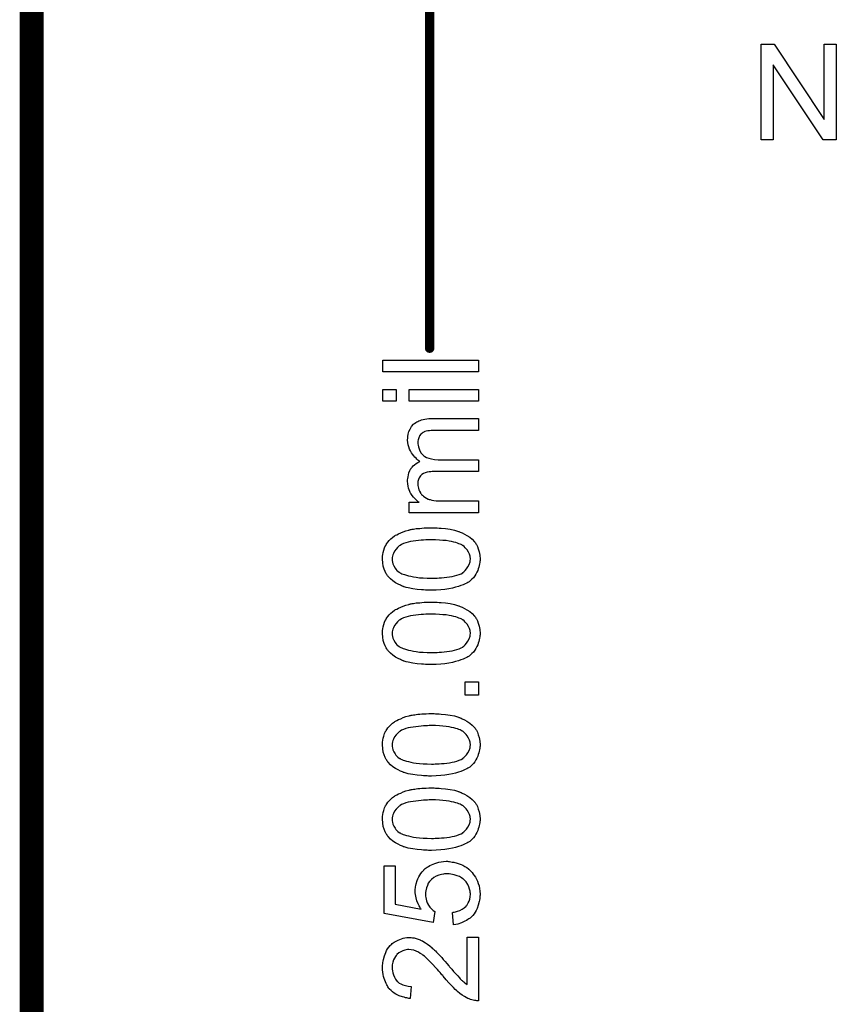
# Model space of a CAD drawing. Extents: x -1.3 to 9.2, y -4.6 to 3.5.
# Tile 18 of 215: x -1.343 to -0.659, y 0.969 to 1.793. Entities that reach past the tile are written whole.
import ezdxf

# ---------------------------------------------------------------- set-up
doc = ezdxf.new("R2010")
doc.units = 0
doc.layers.get('0').update_dxf_attribs({"linetype": 'CONTINUOUS'})
doc.layers.add('acc-ni-360-23-a_document', color=1, linetype='CONTINUOUS')
doc.layers.add('acc-ni-360-23-a_measures', color=1, linetype='CONTINUOUS')

# ---------------------------------------------------------------- blocks, each defined once
blk = doc.blocks.new('D40')
at = {"const_width": 0.005}
blk.add_lwpolyline([(-0.0025, 0, 1), (0.0025, 0, 1)], format="xyb", close=True, dxfattribs=at)
blk = doc.blocks.new('D44')
at = {"const_width": 0.004}
blk.add_lwpolyline([(-0.002, 0, 1), (0.002, 0, 1)], format="xyb", close=True, dxfattribs=at)

msp = doc.modelspace()

# ---------------------------------------------------------------- linework, layer by layer
at = {"layer": 'acc-ni-360-23-a_document', "color": 1}
for points, const_width in [([(-1.333382, -4.553), (-1.333382, 3.474)], 0.02), ([(-1.333382, 1.452), (-1.333382, 1.452)], 0.01), ([(-1.333382, 1.452), (-1.333382, 1.452)], 0.01), ([(-1.328382, 1.447), (-1.328382, 1.447)], 0.01), ([(-1.328382, 1.447), (-1.328382, 1.447)], 0.01)]:
    msp.add_lwpolyline(points, dxfattribs=dict(at, const_width=const_width))
msp.add_lwpolyline([(-0.659356, 1.692761), (-0.670347, 1.692761), (-0.71223, 1.755586), (-0.71223, 1.692761), (-0.722412, 1.692761), (-0.722412, 1.772826), (-0.711536, 1.772826), (-0.669537, 1.709885), (-0.669537, 1.772826), (-0.659356, 1.772826), (-0.659356, 1.692761)], dxfattribs=at)
at = {"layer": 'acc-ni-360-23-a_document', "color": 1, "const_width": 0.01}
for points in [[(-1.328382, 1.447, 1), (-1.338382, 1.447)], [(-1.333382, 1.452, 1), (-1.333382, 1.442)]]:
    msp.add_lwpolyline(points, format="xyb", dxfattribs=at)
at = {"layer": 'acc-ni-360-23-a_measures', "color": 1, "const_width": 0.008}
msp.add_lwpolyline([(-1, 1.518366), (-1, 2.5)], dxfattribs=at)
at = {"layer": 'acc-ni-360-23-a_measures', "color": 1}
for points in [[(-0.9591, 1.498532), (-1.039165, 1.498532), (-1.039165, 1.508366), (-0.9591, 1.508366), (-0.9591, 1.498532)], [(-1.027942, 1.473888), (-1.039165, 1.473888), (-1.039165, 1.483722), (-1.027942, 1.483722), (-1.027942, 1.473888)], [(-0.9591, 1.473888), (-1.017182, 1.473888), (-1.017182, 1.483722), (-0.9591, 1.483722), (-0.9591, 1.473888)], [(-0.9591, 1.449475), (-0.995546, 1.449475), (-0.995661, 1.449475), (-0.995777, 1.449475), (-0.996471, 1.449475), (-0.997513, 1.449475), (-0.998785, 1.449359), (-1.000174, 1.449244), (-1.001562, 1.449128), (-1.00295, 1.448896), (-1.003992, 1.448549), (-1.004107, 1.448549), (-1.004455, 1.448318), (-1.004917, 1.448086), (-1.005496, 1.447739), (-1.00619, 1.447277), (-1.006884, 1.446698), (-1.007578, 1.446004), (-1.008273, 1.445078), (-1.008388, 1.444963), (-1.008504, 1.444616), (-1.008735, 1.444153), (-1.009082, 1.443343), (-1.00943, 1.442533), (-1.009661, 1.441492), (-1.009777, 1.44045), (-1.009892, 1.439178), (-1.009892, 1.438599), (-1.009777, 1.438136), (-1.009661, 1.436979), (-1.00943, 1.435591), (-1.008851, 1.433971), (-1.008157, 1.432236), (-1.007116, 1.4305), (-1.005727, 1.42888), (-1.005496, 1.428765), (-1.004917, 1.428302), (-1.003992, 1.427608), (-1.002603, 1.426913), (-1.000752, 1.426103), (-0.998554, 1.425525), (-0.995893, 1.425062), (-0.992769, 1.424831), (-0.9591, 1.424831), (-0.9591, 1.414996), (-0.996703, 1.414996), (-0.996818, 1.414996), (-0.99705, 1.414996), (-0.997281, 1.414996), (-0.997744, 1.414996), (-0.999017, 1.414881), (-1.000405, 1.414649), (-1.002025, 1.414418), (-1.003645, 1.413955), (-1.005149, 1.413377), (-1.006537, 1.412567), (-1.006653, 1.412451), (-1.007116, 1.412104), (-1.007578, 1.411525), (-1.008273, 1.410715), (-1.008851, 1.409674), (-1.00943, 1.408286), (-1.009777, 1.406666), (-1.009892, 1.404699), (-1.009892, 1.404005), (-1.009777, 1.403195), (-1.009661, 1.402269), (-1.009314, 1.401112), (-1.008967, 1.399724), (-1.008388, 1.398451), (-1.007694, 1.397063), (-1.007578, 1.396947), (-1.007231, 1.396484), (-1.006769, 1.395906), (-1.006074, 1.395096), (-1.005149, 1.394286), (-1.003992, 1.393476), (-1.002719, 1.392666), (-1.001215, 1.391972), (-1.000984, 1.391856), (-1.000405, 1.391741), (-0.999479, 1.391509), (-0.998207, 1.391162), (-0.996471, 1.390815), (-0.994389, 1.390584), (-0.991959, 1.390468), (-0.989182, 1.390352), (-0.9591, 1.390352), (-0.9591, 1.380518), (-1.017182, 1.380518), (-1.017182, 1.389311), (-1.008851, 1.389311), (-1.009082, 1.389427), (-1.009545, 1.389774), (-1.010355, 1.390468), (-1.011281, 1.391278), (-1.012438, 1.392319), (-1.013595, 1.393592), (-1.014752, 1.39498), (-1.015793, 1.3966), (-1.015909, 1.396831), (-1.016256, 1.39741), (-1.016603, 1.398335), (-1.017182, 1.399608), (-1.017644, 1.401112), (-1.017991, 1.402848), (-1.018338, 1.404815), (-1.018454, 1.406897), (-1.018454, 1.407939), (-1.018338, 1.409211), (-1.018107, 1.4106), (-1.01776, 1.412335), (-1.017297, 1.414071), (-1.016603, 1.415806), (-1.015677, 1.417426), (-1.015562, 1.417657), (-1.015215, 1.41812), (-1.014636, 1.418814), (-1.013711, 1.41974), (-1.012669, 1.420666), (-1.011396, 1.421707), (-1.009892, 1.422632), (-1.008157, 1.423327), (-1.008273, 1.423442), (-1.00862, 1.423674), (-1.009082, 1.424021), (-1.009777, 1.424599), (-1.010587, 1.425294), (-1.011396, 1.426103), (-1.012322, 1.427029), (-1.013363, 1.428186), (-1.014289, 1.429459), (-1.015215, 1.430732), (-1.016024, 1.432236), (-1.016834, 1.433855), (-1.017529, 1.435591), (-1.017991, 1.437442), (-1.018338, 1.439293), (-1.018454, 1.441376), (-1.018454, 1.442186), (-1.018338, 1.442764), (-1.018338, 1.443574), (-1.018223, 1.444384), (-1.017876, 1.446351), (-1.017297, 1.448434), (-1.016372, 1.450632), (-1.015215, 1.45283), (-1.013595, 1.454681), (-1.013363, 1.454913), (-1.012669, 1.455376), (-1.011628, 1.456186), (-1.010818, 1.456533), (-1.010008, 1.456995), (-1.008967, 1.457458), (-1.007926, 1.457805), (-1.006769, 1.458268), (-1.00538, 1.458615), (-1.003992, 1.458847), (-1.002372, 1.459078), (-1.000752, 1.459309), (-0.998901, 1.459309), (-0.9591, 1.459309), (-0.9591, 1.449475)], [(-0.994967, 1.367791), (-0.993579, 1.367791), (-0.992075, 1.367675), (-0.990455, 1.367559), (-0.986752, 1.367212), (-0.982934, 1.366634), (-0.979232, 1.365939), (-0.977496, 1.365477), (-0.975761, 1.364898), (-0.975645, 1.364898), (-0.975414, 1.364783), (-0.974951, 1.364551), (-0.974372, 1.36432), (-0.973563, 1.364088), (-0.972753, 1.363626), (-0.970786, 1.3627), (-0.968703, 1.361543), (-0.966389, 1.360039), (-0.964307, 1.358303), (-0.96234, 1.356221), (-0.96234, 1.356105), (-0.962108, 1.355989), (-0.961877, 1.355642), (-0.961645, 1.355179), (-0.961298, 1.354601), (-0.960836, 1.354022), (-0.960026, 1.352287), (-0.959216, 1.350204), (-0.958406, 1.347775), (-0.957943, 1.344882), (-0.957712, 1.341758), (-0.957712, 1.340601), (-0.957827, 1.339791), (-0.957943, 1.338866), (-0.958174, 1.337709), (-0.958406, 1.336436), (-0.958753, 1.335048), (-0.959216, 1.333659), (-0.959679, 1.332155), (-0.960373, 1.330651), (-0.961183, 1.329147), (-0.962108, 1.327643), (-0.963265, 1.326139), (-0.964538, 1.32475), (-0.965926, 1.323478), (-0.966042, 1.323362), (-0.966389, 1.32313), (-0.966968, 1.322783), (-0.967893, 1.322205), (-0.968935, 1.321626), (-0.970323, 1.321048), (-0.971943, 1.320238), (-0.973794, 1.319544), (-0.975877, 1.31885), (-0.978306, 1.318155), (-0.980967, 1.317461), (-0.983976, 1.316883), (-0.987215, 1.316304), (-0.990686, 1.315957), (-0.994504, 1.315726), (-0.998554, 1.31561), (-0.998669, 1.31561), (-0.999132, 1.31561), (-0.999942, 1.31561), (-1.000868, 1.31561), (-1.00214, 1.315726), (-1.003529, 1.315726), (-1.005033, 1.315841), (-1.006769, 1.315957), (-1.010355, 1.316304), (-1.014173, 1.316883), (-1.017991, 1.317577), (-1.019727, 1.31804), (-1.021462, 1.318503), (-1.021578, 1.318503), (-1.021809, 1.318618), (-1.022272, 1.31885), (-1.022851, 1.319081), (-1.023661, 1.319312), (-1.024471, 1.319775), (-1.026438, 1.320701), (-1.02852, 1.321858), (-1.030718, 1.323362), (-1.032917, 1.325097), (-1.034768, 1.32718), (-1.034768, 1.327296), (-1.034999, 1.327411), (-1.035231, 1.327758), (-1.035462, 1.328221), (-1.035925, 1.3288), (-1.036272, 1.329494), (-1.037198, 1.331229), (-1.038007, 1.333312), (-1.038817, 1.335742), (-1.03928, 1.338634), (-1.039512, 1.341758), (-1.039512, 1.3428), (-1.039396, 1.344072), (-1.039165, 1.345576), (-1.038817, 1.347312), (-1.038355, 1.349163), (-1.037776, 1.35113), (-1.036851, 1.352981), (-1.036851, 1.353097), (-1.036735, 1.353213), (-1.036388, 1.353791), (-1.035809, 1.354717), (-1.034999, 1.355874), (-1.033842, 1.357146), (-1.03257, 1.358535), (-1.031065, 1.359807), (-1.02933, 1.36108), (-1.029099, 1.361196), (-1.02852, 1.361659), (-1.027479, 1.362121), (-1.025975, 1.362931), (-1.024239, 1.363626), (-1.022272, 1.364551), (-1.019958, 1.365361), (-1.017413, 1.366055), (-1.017297, 1.366055), (-1.017066, 1.366171), (-1.016719, 1.366287), (-1.01614, 1.366402), (-1.015446, 1.366518), (-1.014636, 1.366634), (-1.013595, 1.366865), (-1.012438, 1.366981), (-1.011165, 1.367212), (-1.009777, 1.367328), (-1.008157, 1.367444), (-1.006537, 1.367675), (-1.004686, 1.367791), (-1.002835, 1.367791), (-1.000752, 1.367906), (-0.998554, 1.367906), (-0.998438, 1.367906), (-0.997975, 1.367906), (-0.997165, 1.367906), (-0.99624, 1.367906), (-0.994967, 1.367791)], [(-0.994967, 1.357841), (-0.998554, 1.357841), (-0.998669, 1.357841), (-0.998785, 1.357841), (-0.999364, 1.357841), (-1.000405, 1.357841), (-1.001793, 1.357725), (-1.003298, 1.357725), (-1.005149, 1.357609), (-1.007116, 1.357493), (-1.009314, 1.357262), (-1.013711, 1.356684), (-1.015909, 1.356336), (-1.017991, 1.355874), (-1.019958, 1.355411), (-1.021809, 1.354717), (-1.023429, 1.354022), (-1.024818, 1.353213), (-1.024933, 1.353213), (-1.025049, 1.352981), (-1.025396, 1.35275), (-1.025859, 1.352403), (-1.0269, 1.351361), (-1.028173, 1.350089), (-1.02933, 1.348353), (-1.030371, 1.346386), (-1.030834, 1.345345), (-1.031181, 1.344188), (-1.031297, 1.342915), (-1.031413, 1.341642), (-1.031413, 1.340948), (-1.031297, 1.340486), (-1.031065, 1.339213), (-1.030718, 1.337709), (-1.030024, 1.335973), (-1.028983, 1.334122), (-1.028289, 1.333196), (-1.027594, 1.332271), (-1.026669, 1.331461), (-1.025628, 1.330651), (-1.025512, 1.330651), (-1.025281, 1.33042), (-1.024818, 1.330188), (-1.024239, 1.329841), (-1.023314, 1.329494), (-1.022272, 1.329031), (-1.021, 1.328684), (-1.019495, 1.328221), (-1.01776, 1.327758), (-1.015793, 1.327296), (-1.013595, 1.326833), (-1.011165, 1.326486), (-1.008388, 1.326139), (-1.00538, 1.325907), (-1.00214, 1.325792), (-0.998554, 1.325676), (-0.998322, 1.325676), (-0.997744, 1.325676), (-0.996703, 1.325676), (-0.995314, 1.325792), (-0.99381, 1.325792), (-0.991959, 1.325907), (-0.989992, 1.326023), (-0.987909, 1.326254), (-0.983397, 1.326833), (-0.981199, 1.32718), (-0.979116, 1.327643), (-0.977149, 1.328106), (-0.975298, 1.3288), (-0.973678, 1.329494), (-0.97229, 1.330304), (-0.972174, 1.330304), (-0.972058, 1.330535), (-0.971249, 1.331114), (-0.970207, 1.332155), (-0.96905, 1.333428), (-0.967893, 1.335163), (-0.966852, 1.33713), (-0.966042, 1.339329), (-0.965926, 1.340486), (-0.965811, 1.341758), (-0.965811, 1.342452), (-0.965926, 1.342915), (-0.966158, 1.344072), (-0.966621, 1.345692), (-0.967431, 1.347428), (-0.968587, 1.349394), (-0.969282, 1.35032), (-0.970207, 1.351246), (-0.971133, 1.352171), (-0.97229, 1.353097), (-0.972406, 1.353097), (-0.972637, 1.353328), (-0.972984, 1.35356), (-0.973563, 1.353791), (-0.974372, 1.354254), (-0.975414, 1.354601), (-0.976571, 1.355064), (-0.977959, 1.355526), (-0.979695, 1.355874), (-0.981546, 1.356336), (-0.983744, 1.356799), (-0.986058, 1.357146), (-0.988835, 1.357378), (-0.991727, 1.357609), (-0.994967, 1.357841)], [(-0.994967, 1.305544), (-0.993579, 1.305544), (-0.992075, 1.305428), (-0.990455, 1.305313), (-0.986752, 1.304966), (-0.982934, 1.304387), (-0.979232, 1.303693), (-0.977496, 1.30323), (-0.975761, 1.302652), (-0.975645, 1.302652), (-0.975414, 1.302536), (-0.974951, 1.302304), (-0.974372, 1.302073), (-0.973563, 1.301842), (-0.972753, 1.301379), (-0.970786, 1.300453), (-0.968703, 1.299296), (-0.966389, 1.297792), (-0.964307, 1.296057), (-0.96234, 1.293974), (-0.96234, 1.293858), (-0.962108, 1.293743), (-0.961877, 1.293396), (-0.961645, 1.292933), (-0.961298, 1.292354), (-0.960836, 1.291776), (-0.960026, 1.29004), (-0.959216, 1.287958), (-0.958406, 1.285528), (-0.957943, 1.282636), (-0.957712, 1.279512), (-0.957712, 1.278355), (-0.957827, 1.277545), (-0.957943, 1.276619), (-0.958174, 1.275462), (-0.958406, 1.274189), (-0.958753, 1.272801), (-0.959216, 1.271413), (-0.959679, 1.269909), (-0.960373, 1.268404), (-0.961183, 1.2669), (-0.962108, 1.265396), (-0.963265, 1.263892), (-0.964538, 1.262504), (-0.965926, 1.261231), (-0.966042, 1.261115), (-0.966389, 1.260884), (-0.966968, 1.260537), (-0.967893, 1.259958), (-0.968935, 1.25938), (-0.970323, 1.258801), (-0.971943, 1.257991), (-0.973794, 1.257297), (-0.975877, 1.256603), (-0.978306, 1.255909), (-0.980967, 1.255215), (-0.983976, 1.254636), (-0.987215, 1.254058), (-0.990686, 1.25371), (-0.994504, 1.253479), (-0.998554, 1.253363), (-0.998669, 1.253363), (-0.999132, 1.253363), (-0.999942, 1.253363), (-1.000868, 1.253363), (-1.00214, 1.253479), (-1.003529, 1.253479), (-1.005033, 1.253595), (-1.006769, 1.25371), (-1.010355, 1.254058), (-1.014173, 1.254636), (-1.017991, 1.25533), (-1.019727, 1.255793), (-1.021462, 1.256256), (-1.021578, 1.256256), (-1.021809, 1.256372), (-1.022272, 1.256603), (-1.022851, 1.256834), (-1.023661, 1.257066), (-1.024471, 1.257529), (-1.026438, 1.258454), (-1.02852, 1.259611), (-1.030718, 1.261115), (-1.032917, 1.262851), (-1.034768, 1.264933), (-1.034768, 1.265049), (-1.034999, 1.265165), (-1.035231, 1.265512), (-1.035462, 1.265975), (-1.035925, 1.266553), (-1.036272, 1.267247), (-1.037198, 1.268983), (-1.038007, 1.271065), (-1.038817, 1.273495), (-1.03928, 1.276388), (-1.039512, 1.279512), (-1.039512, 1.280553), (-1.039396, 1.281826), (-1.039165, 1.28333), (-1.038817, 1.285065), (-1.038355, 1.286916), (-1.037776, 1.288883), (-1.036851, 1.290735), (-1.036851, 1.29085), (-1.036735, 1.290966), (-1.036388, 1.291544), (-1.035809, 1.29247), (-1.034999, 1.293627), (-1.033842, 1.2949), (-1.03257, 1.296288), (-1.031065, 1.297561), (-1.02933, 1.298833), (-1.029099, 1.298949), (-1.02852, 1.299412), (-1.027479, 1.299875), (-1.025975, 1.300685), (-1.024239, 1.301379), (-1.022272, 1.302304), (-1.019958, 1.303114), (-1.017413, 1.303809), (-1.017297, 1.303809), (-1.017066, 1.303924), (-1.016719, 1.30404), (-1.01614, 1.304156), (-1.015446, 1.304271), (-1.014636, 1.304387), (-1.013595, 1.304619), (-1.012438, 1.304734), (-1.011165, 1.304966), (-1.009777, 1.305081), (-1.008157, 1.305197), (-1.006537, 1.305428), (-1.004686, 1.305544), (-1.002835, 1.305544), (-1.000752, 1.30566), (-0.998554, 1.30566), (-0.998438, 1.30566), (-0.997975, 1.30566), (-0.997165, 1.30566), (-0.99624, 1.30566), (-0.994967, 1.305544)], [(-0.994967, 1.295594), (-0.998554, 1.295594), (-0.998669, 1.295594), (-0.998785, 1.295594), (-0.999364, 1.295594), (-1.000405, 1.295594), (-1.001793, 1.295478), (-1.003298, 1.295478), (-1.005149, 1.295362), (-1.007116, 1.295247), (-1.009314, 1.295015), (-1.013711, 1.294437), (-1.015909, 1.29409), (-1.017991, 1.293627), (-1.019958, 1.293164), (-1.021809, 1.29247), (-1.023429, 1.291776), (-1.024818, 1.290966), (-1.024933, 1.290966), (-1.025049, 1.290735), (-1.025396, 1.290503), (-1.025859, 1.290156), (-1.0269, 1.289115), (-1.028173, 1.287842), (-1.02933, 1.286107), (-1.030371, 1.28414), (-1.030834, 1.283098), (-1.031181, 1.281941), (-1.031297, 1.280669), (-1.031413, 1.279396), (-1.031413, 1.278702), (-1.031297, 1.278239), (-1.031065, 1.276966), (-1.030718, 1.275462), (-1.030024, 1.273727), (-1.028983, 1.271875), (-1.028289, 1.27095), (-1.027594, 1.270024), (-1.026669, 1.269214), (-1.025628, 1.268404), (-1.025512, 1.268404), (-1.025281, 1.268173), (-1.024818, 1.267942), (-1.024239, 1.267594), (-1.023314, 1.267247), (-1.022272, 1.266785), (-1.021, 1.266438), (-1.019495, 1.265975), (-1.01776, 1.265512), (-1.015793, 1.265049), (-1.013595, 1.264586), (-1.011165, 1.264239), (-1.008388, 1.263892), (-1.00538, 1.263661), (-1.00214, 1.263545), (-0.998554, 1.263429), (-0.998322, 1.263429), (-0.997744, 1.263429), (-0.996703, 1.263429), (-0.995314, 1.263545), (-0.99381, 1.263545), (-0.991959, 1.263661), (-0.989992, 1.263776), (-0.987909, 1.264008), (-0.983397, 1.264586), (-0.981199, 1.264933), (-0.979116, 1.265396), (-0.977149, 1.265859), (-0.975298, 1.266553), (-0.973678, 1.267247), (-0.97229, 1.268057), (-0.972174, 1.268057), (-0.972058, 1.268289), (-0.971249, 1.268867), (-0.970207, 1.269909), (-0.96905, 1.271181), (-0.967893, 1.272917), (-0.966852, 1.274884), (-0.966042, 1.277082), (-0.965926, 1.278239), (-0.965811, 1.279512), (-0.965811, 1.280206), (-0.965926, 1.280669), (-0.966158, 1.281826), (-0.966621, 1.283445), (-0.967431, 1.285181), (-0.968587, 1.287148), (-0.969282, 1.288073), (-0.970207, 1.288999), (-0.971133, 1.289925), (-0.97229, 1.29085), (-0.972406, 1.29085), (-0.972637, 1.291082), (-0.972984, 1.291313), (-0.973563, 1.291544), (-0.974372, 1.292007), (-0.975414, 1.292354), (-0.976571, 1.292817), (-0.977959, 1.29328), (-0.979695, 1.293627), (-0.981546, 1.29409), (-0.983744, 1.294553), (-0.986058, 1.2949), (-0.988835, 1.295131), (-0.991727, 1.295362), (-0.994967, 1.295594)], [(-0.9591, 1.227794), (-0.970323, 1.227794), (-0.970323, 1.239017), (-0.9591, 1.239017), (-0.9591, 1.227794)], [(-0.994967, 1.212174), (-0.993579, 1.212174), (-0.992075, 1.212059), (-0.990455, 1.211943), (-0.986752, 1.211596), (-0.982934, 1.211017), (-0.979232, 1.210323), (-0.977496, 1.20986), (-0.975761, 1.209282), (-0.975645, 1.209282), (-0.975414, 1.209166), (-0.974951, 1.208935), (-0.974372, 1.208703), (-0.973563, 1.208472), (-0.972753, 1.208009), (-0.970786, 1.207083), (-0.968703, 1.205926), (-0.966389, 1.204422), (-0.964307, 1.202687), (-0.96234, 1.200604), (-0.96234, 1.200488), (-0.962108, 1.200373), (-0.961877, 1.200026), (-0.961645, 1.199563), (-0.961298, 1.198984), (-0.960836, 1.198406), (-0.960026, 1.19667), (-0.959216, 1.194588), (-0.958406, 1.192158), (-0.957943, 1.189266), (-0.957712, 1.186142), (-0.957712, 1.184985), (-0.957827, 1.184175), (-0.957943, 1.183249), (-0.958174, 1.182092), (-0.958406, 1.18082), (-0.958753, 1.179431), (-0.959216, 1.178043), (-0.959679, 1.176539), (-0.960373, 1.175034), (-0.961183, 1.17353), (-0.962108, 1.172026), (-0.963265, 1.170522), (-0.964538, 1.169134), (-0.965926, 1.167861), (-0.966042, 1.167745), (-0.966389, 1.167514), (-0.966968, 1.167167), (-0.967893, 1.166588), (-0.968935, 1.16601), (-0.970323, 1.165431), (-0.971943, 1.164621), (-0.973794, 1.163927), (-0.975877, 1.163233), (-0.978306, 1.162539), (-0.980967, 1.161845), (-0.983976, 1.161266), (-0.987215, 1.160688), (-0.990686, 1.160341), (-0.994504, 1.160109), (-0.998554, 1.159994), (-0.998669, 1.159994), (-0.999132, 1.159994), (-0.999942, 1.159994), (-1.000868, 1.159994), (-1.00214, 1.160109), (-1.003529, 1.160109), (-1.005033, 1.160225), (-1.006769, 1.160341), (-1.010355, 1.160688), (-1.014173, 1.161266), (-1.017991, 1.16196), (-1.019727, 1.162423), (-1.021462, 1.162886), (-1.021578, 1.162886), (-1.021809, 1.163002), (-1.022272, 1.163233), (-1.022851, 1.163465), (-1.023661, 1.163696), (-1.024471, 1.164159), (-1.026438, 1.165084), (-1.02852, 1.166241), (-1.030718, 1.167745), (-1.032917, 1.169481), (-1.034768, 1.171563), (-1.034768, 1.171679), (-1.034999, 1.171795), (-1.035231, 1.172142), (-1.035462, 1.172605), (-1.035925, 1.173183), (-1.036272, 1.173878), (-1.037198, 1.175613), (-1.038007, 1.177696), (-1.038817, 1.180125), (-1.03928, 1.183018), (-1.039512, 1.186142), (-1.039512, 1.187183), (-1.039396, 1.188456), (-1.039165, 1.18996), (-1.038817, 1.191695), (-1.038355, 1.193546), (-1.037776, 1.195513), (-1.036851, 1.197365), (-1.036851, 1.19748), (-1.036735, 1.197596), (-1.036388, 1.198175), (-1.035809, 1.1991), (-1.034999, 1.200257), (-1.033842, 1.20153), (-1.03257, 1.202918), (-1.031065, 1.204191), (-1.02933, 1.205464), (-1.029099, 1.205579), (-1.02852, 1.206042), (-1.027479, 1.206505), (-1.025975, 1.207315), (-1.024239, 1.208009), (-1.022272, 1.208935), (-1.019958, 1.209745), (-1.017413, 1.210439), (-1.017297, 1.210439), (-1.017066, 1.210554), (-1.016719, 1.21067), (-1.01614, 1.210786), (-1.015446, 1.210901), (-1.014636, 1.211017), (-1.013595, 1.211249), (-1.012438, 1.211364), (-1.011165, 1.211596), (-1.009777, 1.211711), (-1.008157, 1.211827), (-1.006537, 1.212059), (-1.004686, 1.212174), (-1.002835, 1.212174), (-1.000752, 1.21229), (-0.998554, 1.21229), (-0.998438, 1.21229), (-0.997975, 1.21229), (-0.997165, 1.21229), (-0.99624, 1.21229), (-0.994967, 1.212174)], [(-0.994967, 1.202224), (-0.998554, 1.202224), (-0.998669, 1.202224), (-0.998785, 1.202224), (-0.999364, 1.202224), (-1.000405, 1.202224), (-1.001793, 1.202108), (-1.003298, 1.202108), (-1.005149, 1.201993), (-1.007116, 1.201877), (-1.009314, 1.201646), (-1.013711, 1.201067), (-1.015909, 1.20072), (-1.017991, 1.200257), (-1.019958, 1.199794), (-1.021809, 1.1991), (-1.023429, 1.198406), (-1.024818, 1.197596), (-1.024933, 1.197596), (-1.025049, 1.197365), (-1.025396, 1.197133), (-1.025859, 1.196786), (-1.0269, 1.195745), (-1.028173, 1.194472), (-1.02933, 1.192737), (-1.030371, 1.19077), (-1.030834, 1.189728), (-1.031181, 1.188571), (-1.031297, 1.187299), (-1.031413, 1.186026), (-1.031413, 1.185332), (-1.031297, 1.184869), (-1.031065, 1.183596), (-1.030718, 1.182092), (-1.030024, 1.180357), (-1.028983, 1.178505), (-1.028289, 1.17758), (-1.027594, 1.176654), (-1.026669, 1.175844), (-1.025628, 1.175034), (-1.025512, 1.175034), (-1.025281, 1.174803), (-1.024818, 1.174572), (-1.024239, 1.174225), (-1.023314, 1.173878), (-1.022272, 1.173415), (-1.021, 1.173068), (-1.019495, 1.172605), (-1.01776, 1.172142), (-1.015793, 1.171679), (-1.013595, 1.171216), (-1.011165, 1.170869), (-1.008388, 1.170522), (-1.00538, 1.170291), (-1.00214, 1.170175), (-0.998554, 1.170059), (-0.998322, 1.170059), (-0.997744, 1.170059), (-0.996703, 1.170059), (-0.995314, 1.170175), (-0.99381, 1.170175), (-0.991959, 1.170291), (-0.989992, 1.170407), (-0.987909, 1.170638), (-0.983397, 1.171216), (-0.981199, 1.171563), (-0.979116, 1.172026), (-0.977149, 1.172489), (-0.975298, 1.173183), (-0.973678, 1.173878), (-0.97229, 1.174687), (-0.972174, 1.174687), (-0.972058, 1.174919), (-0.971249, 1.175497), (-0.970207, 1.176539), (-0.96905, 1.177811), (-0.967893, 1.179547), (-0.966852, 1.181514), (-0.966042, 1.183712), (-0.965926, 1.184869), (-0.965811, 1.186142), (-0.965811, 1.186836), (-0.965926, 1.187299), (-0.966158, 1.188456), (-0.966621, 1.190075), (-0.967431, 1.191811), (-0.968587, 1.193778), (-0.969282, 1.194704), (-0.970207, 1.195629), (-0.971133, 1.196555), (-0.97229, 1.19748), (-0.972406, 1.19748), (-0.972637, 1.197712), (-0.972984, 1.197943), (-0.973563, 1.198175), (-0.974372, 1.198637), (-0.975414, 1.198984), (-0.976571, 1.199447), (-0.977959, 1.19991), (-0.979695, 1.200257), (-0.981546, 1.20072), (-0.983744, 1.201183), (-0.986058, 1.20153), (-0.988835, 1.201761), (-0.991727, 1.201993), (-0.994967, 1.202224)], [(-0.994967, 1.149928), (-0.993579, 1.149928), (-0.992075, 1.149812), (-0.990455, 1.149696), (-0.986752, 1.149349), (-0.982934, 1.148771), (-0.979232, 1.148076), (-0.977496, 1.147614), (-0.975761, 1.147035), (-0.975645, 1.147035), (-0.975414, 1.146919), (-0.974951, 1.146688), (-0.974372, 1.146457), (-0.973563, 1.146225), (-0.972753, 1.145762), (-0.970786, 1.144837), (-0.968703, 1.14368), (-0.966389, 1.142176), (-0.964307, 1.14044), (-0.96234, 1.138358), (-0.96234, 1.138242), (-0.962108, 1.138126), (-0.961877, 1.137779), (-0.961645, 1.137316), (-0.961298, 1.136738), (-0.960836, 1.136159), (-0.960026, 1.134424), (-0.959216, 1.132341), (-0.958406, 1.129911), (-0.957943, 1.127019), (-0.957712, 1.123895), (-0.957712, 1.122738), (-0.957827, 1.121928), (-0.957943, 1.121003), (-0.958174, 1.119846), (-0.958406, 1.118573), (-0.958753, 1.117185), (-0.959216, 1.115796), (-0.959679, 1.114292), (-0.960373, 1.112788), (-0.961183, 1.111284), (-0.962108, 1.10978), (-0.963265, 1.108276), (-0.964538, 1.106887), (-0.965926, 1.105614), (-0.966042, 1.105499), (-0.966389, 1.105267), (-0.966968, 1.10492), (-0.967893, 1.104342), (-0.968935, 1.103763), (-0.970323, 1.103185), (-0.971943, 1.102375), (-0.973794, 1.101681), (-0.975877, 1.100986), (-0.978306, 1.100292), (-0.980967, 1.099598), (-0.983976, 1.09902), (-0.987215, 1.098441), (-0.990686, 1.098094), (-0.994504, 1.097863), (-0.998554, 1.097747), (-0.998669, 1.097747), (-0.999132, 1.097747), (-0.999942, 1.097747), (-1.000868, 1.097747), (-1.00214, 1.097863), (-1.003529, 1.097863), (-1.005033, 1.097978), (-1.006769, 1.098094), (-1.010355, 1.098441), (-1.014173, 1.09902), (-1.017991, 1.099714), (-1.019727, 1.100177), (-1.021462, 1.100639), (-1.021578, 1.100639), (-1.021809, 1.100755), (-1.022272, 1.100986), (-1.022851, 1.101218), (-1.023661, 1.101449), (-1.024471, 1.101912), (-1.026438, 1.102838), (-1.02852, 1.103995), (-1.030718, 1.105499), (-1.032917, 1.107234), (-1.034768, 1.109317), (-1.034768, 1.109433), (-1.034999, 1.109548), (-1.035231, 1.109895), (-1.035462, 1.110358), (-1.035925, 1.110937), (-1.036272, 1.111631), (-1.037198, 1.113366), (-1.038007, 1.115449), (-1.038817, 1.117879), (-1.03928, 1.120771), (-1.039512, 1.123895), (-1.039512, 1.124936), (-1.039396, 1.126209), (-1.039165, 1.127713), (-1.038817, 1.129449), (-1.038355, 1.1313), (-1.037776, 1.133267), (-1.036851, 1.135118), (-1.036851, 1.135234), (-1.036735, 1.135349), (-1.036388, 1.135928), (-1.035809, 1.136853), (-1.034999, 1.138011), (-1.033842, 1.139283), (-1.03257, 1.140672), (-1.031065, 1.141944), (-1.02933, 1.143217), (-1.029099, 1.143333), (-1.02852, 1.143795), (-1.027479, 1.144258), (-1.025975, 1.145068), (-1.024239, 1.145762), (-1.022272, 1.146688), (-1.019958, 1.147498), (-1.017413, 1.148192), (-1.017297, 1.148192), (-1.017066, 1.148308), (-1.016719, 1.148424), (-1.01614, 1.148539), (-1.015446, 1.148655), (-1.014636, 1.148771), (-1.013595, 1.149002), (-1.012438, 1.149118), (-1.011165, 1.149349), (-1.009777, 1.149465), (-1.008157, 1.149581), (-1.006537, 1.149812), (-1.004686, 1.149928), (-1.002835, 1.149928), (-1.000752, 1.150043), (-0.998554, 1.150043), (-0.998438, 1.150043), (-0.997975, 1.150043), (-0.997165, 1.150043), (-0.99624, 1.150043), (-0.994967, 1.149928)], [(-0.994967, 1.139977), (-0.998554, 1.139977), (-0.998669, 1.139977), (-0.998785, 1.139977), (-0.999364, 1.139977), (-1.000405, 1.139977), (-1.001793, 1.139862), (-1.003298, 1.139862), (-1.005149, 1.139746), (-1.007116, 1.13963), (-1.009314, 1.139399), (-1.013711, 1.13882), (-1.015909, 1.138473), (-1.017991, 1.138011), (-1.019958, 1.137548), (-1.021809, 1.136853), (-1.023429, 1.136159), (-1.024818, 1.135349), (-1.024933, 1.135349), (-1.025049, 1.135118), (-1.025396, 1.134887), (-1.025859, 1.13454), (-1.0269, 1.133498), (-1.028173, 1.132226), (-1.02933, 1.13049), (-1.030371, 1.128523), (-1.030834, 1.127482), (-1.031181, 1.126325), (-1.031297, 1.125052), (-1.031413, 1.123779), (-1.031413, 1.123085), (-1.031297, 1.122622), (-1.031065, 1.12135), (-1.030718, 1.119846), (-1.030024, 1.11811), (-1.028983, 1.116259), (-1.028289, 1.115333), (-1.027594, 1.114408), (-1.026669, 1.113598), (-1.025628, 1.112788), (-1.025512, 1.112788), (-1.025281, 1.112556), (-1.024818, 1.112325), (-1.024239, 1.111978), (-1.023314, 1.111631), (-1.022272, 1.111168), (-1.021, 1.110821), (-1.019495, 1.110358), (-1.01776, 1.109895), (-1.015793, 1.109433), (-1.013595, 1.10897), (-1.011165, 1.108623), (-1.008388, 1.108276), (-1.00538, 1.108044), (-1.00214, 1.107928), (-0.998554, 1.107813), (-0.998322, 1.107813), (-0.997744, 1.107813), (-0.996703, 1.107813), (-0.995314, 1.107928), (-0.99381, 1.107928), (-0.991959, 1.108044), (-0.989992, 1.10816), (-0.987909, 1.108391), (-0.983397, 1.10897), (-0.981199, 1.109317), (-0.979116, 1.10978), (-0.977149, 1.110243), (-0.975298, 1.110937), (-0.973678, 1.111631), (-0.97229, 1.112441), (-0.972174, 1.112441), (-0.972058, 1.112672), (-0.971249, 1.113251), (-0.970207, 1.114292), (-0.96905, 1.115565), (-0.967893, 1.1173), (-0.966852, 1.119267), (-0.966042, 1.121465), (-0.965926, 1.122622), (-0.965811, 1.123895), (-0.965811, 1.124589), (-0.965926, 1.125052), (-0.966158, 1.126209), (-0.966621, 1.127829), (-0.967431, 1.129564), (-0.968587, 1.131531), (-0.969282, 1.132457), (-0.970207, 1.133382), (-0.971133, 1.134308), (-0.97229, 1.135234), (-0.972406, 1.135234), (-0.972637, 1.135465), (-0.972984, 1.135697), (-0.973563, 1.135928), (-0.974372, 1.136391), (-0.975414, 1.136738), (-0.976571, 1.137201), (-0.977959, 1.137663), (-0.979695, 1.138011), (-0.981546, 1.138473), (-0.983744, 1.138936), (-0.986058, 1.139283), (-0.988835, 1.139515), (-0.991727, 1.139746), (-0.994967, 1.139977)], [(-0.984323, 1.088491), (-0.983397, 1.088375), (-0.982356, 1.088259), (-0.981083, 1.088028), (-0.97981, 1.087797), (-0.976802, 1.087102), (-0.973678, 1.085946), (-0.972058, 1.085251), (-0.970554, 1.084326), (-0.968935, 1.0834), (-0.967431, 1.082243), (-0.967315, 1.082127), (-0.966968, 1.081896), (-0.966505, 1.081433), (-0.965926, 1.080855), (-0.965232, 1.080045), (-0.964307, 1.079119), (-0.963497, 1.077962), (-0.962571, 1.076689), (-0.961645, 1.075301), (-0.960836, 1.073681), (-0.960026, 1.071946), (-0.959216, 1.070095), (-0.958637, 1.068128), (-0.958174, 1.065929), (-0.957827, 1.063615), (-0.957712, 1.061186), (-0.957712, 1.060144), (-0.957827, 1.059334), (-0.957943, 1.058409), (-0.958059, 1.057368), (-0.958174, 1.056095), (-0.958522, 1.054822), (-0.959216, 1.05193), (-0.960257, 1.049037), (-0.960951, 1.047533), (-0.961761, 1.046029), (-0.962687, 1.044641), (-0.963728, 1.043252), (-0.963844, 1.043137), (-0.96396, 1.042905), (-0.964422, 1.042674), (-0.964885, 1.042211), (-0.965464, 1.041632), (-0.966158, 1.041054), (-0.967083, 1.04036), (-0.968125, 1.039781), (-0.969166, 1.039087), (-0.970439, 1.038393), (-0.973216, 1.03712), (-0.976455, 1.036079), (-0.978191, 1.035732), (-0.980042, 1.0355), (-0.980852, 1.045798), (-0.980736, 1.045798), (-0.980505, 1.045798), (-0.980158, 1.045913), (-0.979579, 1.046029), (-0.978306, 1.046376), (-0.976571, 1.046839), (-0.974835, 1.047533), (-0.972868, 1.048459), (-0.971133, 1.049616), (-0.969513, 1.051004), (-0.969397, 1.051236), (-0.968935, 1.051698), (-0.968356, 1.052624), (-0.967662, 1.053897), (-0.966968, 1.055285), (-0.966389, 1.057021), (-0.965926, 1.058987), (-0.965811, 1.061186), (-0.965811, 1.06188), (-0.965926, 1.062343), (-0.966042, 1.063731), (-0.966505, 1.065351), (-0.967083, 1.067318), (-0.968009, 1.069285), (-0.969397, 1.071367), (-0.970207, 1.072293), (-0.971133, 1.073218), (-0.971249, 1.073334), (-0.971364, 1.07345), (-0.971711, 1.073681), (-0.972058, 1.074028), (-0.973331, 1.074838), (-0.974951, 1.075764), (-0.976918, 1.076574), (-0.979348, 1.077384), (-0.98224, 1.077962), (-0.983744, 1.078194), (-0.985364, 1.078194), (-0.98548, 1.078194), (-0.985711, 1.078194), (-0.986174, 1.078194), (-0.986752, 1.078078), (-0.987447, 1.078078), (-0.988256, 1.077962), (-0.990108, 1.077615), (-0.992306, 1.077037), (-0.994504, 1.076227), (-0.996587, 1.07507), (-0.998554, 1.07345), (-0.998669, 1.07345), (-0.998785, 1.073218), (-0.999364, 1.07264), (-1.000174, 1.071599), (-1.001099, 1.07021), (-1.001909, 1.068359), (-1.002719, 1.066276), (-1.003298, 1.063847), (-1.003529, 1.062458), (-1.003529, 1.06026), (-1.003413, 1.059334), (-1.003298, 1.058178), (-1.00295, 1.056789), (-1.002603, 1.055401), (-1.002025, 1.053897), (-1.001331, 1.052392), (-1.001215, 1.052277), (-1.000984, 1.051814), (-1.000405, 1.05112), (-0.999827, 1.050194), (-0.999017, 1.049269), (-0.997975, 1.048343), (-0.996934, 1.047302), (-0.995661, 1.046492), (-0.996934, 1.037236), (-1.038123, 1.044988), (-1.038123, 1.084789), (-1.028752, 1.084789), (-1.028752, 1.05274), (-1.007116, 1.048459), (-1.007231, 1.048574), (-1.007347, 1.048806), (-1.007578, 1.049153), (-1.007926, 1.049731), (-1.008273, 1.050426), (-1.008735, 1.051236), (-1.009661, 1.053087), (-1.010587, 1.055401), (-1.011396, 1.057946), (-1.011975, 1.060723), (-1.012206, 1.062111), (-1.012206, 1.064657), (-1.012091, 1.065351), (-1.011975, 1.066276), (-1.011859, 1.067318), (-1.011628, 1.068475), (-1.011281, 1.069747), (-1.010471, 1.072524), (-1.009892, 1.074028), (-1.009082, 1.075533), (-1.008273, 1.077037), (-1.007347, 1.078541), (-1.00619, 1.079929), (-1.004917, 1.081318), (-1.004802, 1.081433), (-1.00457, 1.081665), (-1.004223, 1.082012), (-1.003645, 1.082475), (-1.002835, 1.083053), (-1.002025, 1.083631), (-1.000984, 1.084326), (-0.999827, 1.08502), (-0.998554, 1.085598), (-0.997165, 1.086293), (-0.995546, 1.086871), (-0.993926, 1.08745), (-0.99219, 1.087912), (-0.990223, 1.088259), (-0.988256, 1.088491), (-0.986174, 1.088607), (-0.986058, 1.088607), (-0.985711, 1.088607), (-0.985133, 1.088607), (-0.984323, 1.088491)], [(-0.9591, 0.971865), (-0.959216, 0.971865), (-0.959679, 0.971865), (-0.960373, 0.971865), (-0.961298, 0.971981), (-0.96234, 0.972097), (-0.963497, 0.972328), (-0.964654, 0.972559), (-0.965926, 0.973022), (-0.966042, 0.973022), (-0.966158, 0.973138), (-0.966852, 0.973369), (-0.967893, 0.973832), (-0.969282, 0.974526), (-0.970902, 0.975452), (-0.972753, 0.976609), (-0.974604, 0.977882), (-0.976571, 0.979501), (-0.976687, 0.979501), (-0.976802, 0.979733), (-0.977496, 0.980311), (-0.978538, 0.981353), (-0.980042, 0.982857), (-0.981777, 0.984592), (-0.98386, 0.986791), (-0.986174, 0.989452), (-0.988604, 0.992344), (-0.988719, 0.99246), (-0.989066, 0.992923), (-0.989645, 0.993617), (-0.990339, 0.994427), (-0.991265, 0.995468), (-0.992306, 0.996741), (-0.993463, 0.998014), (-0.994736, 0.999518), (-0.997513, 1.00241), (-1.000289, 1.005303), (-1.001678, 1.006691), (-1.003066, 1.007964), (-1.004339, 1.009121), (-1.005611, 1.010046), (-1.005727, 1.010046), (-1.005843, 1.010278), (-1.00619, 1.010509), (-1.006653, 1.01074), (-1.007926, 1.01155), (-1.00943, 1.012476), (-1.011281, 1.013286), (-1.013248, 1.014096), (-1.015446, 1.014559), (-1.017529, 1.01479), (-1.017644, 1.01479), (-1.01776, 1.01479), (-1.018454, 1.014674), (-1.019611, 1.014559), (-1.020884, 1.014212), (-1.022504, 1.013749), (-1.024123, 1.012939), (-1.025743, 1.011898), (-1.027363, 1.010509), (-1.027594, 1.010278), (-1.028057, 1.009699), (-1.028636, 1.008889), (-1.029446, 1.007617), (-1.03014, 1.005997), (-1.030834, 1.004146), (-1.031297, 1.001947), (-1.031413, 0.999518), (-1.031413, 0.998823), (-1.031297, 0.998361), (-1.031181, 0.996972), (-1.030834, 0.995352), (-1.030371, 0.993617), (-1.029561, 0.99165), (-1.02852, 0.989799), (-1.027132, 0.988063), (-1.0269, 0.987832), (-1.026322, 0.987369), (-1.025396, 0.986675), (-1.024008, 0.985981), (-1.022388, 0.985171), (-1.020305, 0.984477), (-1.017991, 0.984014), (-1.01533, 0.983782), (-1.016372, 0.973716), (-1.016487, 0.973716), (-1.016834, 0.973832), (-1.017413, 0.973832), (-1.018223, 0.973948), (-1.019148, 0.974179), (-1.02019, 0.974411), (-1.021462, 0.974758), (-1.022735, 0.975105), (-1.025512, 0.97603), (-1.028289, 0.977419), (-1.029677, 0.978229), (-1.031065, 0.97927), (-1.032338, 0.980311), (-1.033495, 0.981468), (-1.033611, 0.981584), (-1.033727, 0.981816), (-1.034074, 0.982163), (-1.034421, 0.982741), (-1.034884, 0.983435), (-1.035346, 0.984245), (-1.035925, 0.985171), (-1.036503, 0.986328), (-1.037082, 0.987601), (-1.03766, 0.988989), (-1.038123, 0.990493), (-1.038586, 0.992113), (-1.038933, 0.993848), (-1.03928, 0.995699), (-1.039396, 0.997666), (-1.039512, 0.999749), (-1.039512, 1.000906), (-1.039396, 1.001716), (-1.03928, 1.002641), (-1.039165, 1.003798), (-1.038933, 1.005071), (-1.038702, 1.006344), (-1.037892, 1.009352), (-1.036735, 1.01236), (-1.036041, 1.013864), (-1.035231, 1.015369), (-1.034189, 1.016757), (-1.033032, 1.01803), (-1.032917, 1.018145), (-1.032801, 1.018377), (-1.032338, 1.018608), (-1.031875, 1.019071), (-1.031297, 1.019649), (-1.030487, 1.020228), (-1.029677, 1.020806), (-1.028636, 1.021501), (-1.026438, 1.022658), (-1.023661, 1.023815), (-1.022272, 1.024277), (-1.020653, 1.024509), (-1.019033, 1.02474), (-1.017297, 1.024856), (-1.017066, 1.024856), (-1.016487, 1.024856), (-1.015562, 1.02474), (-1.014289, 1.024624), (-1.012901, 1.024393), (-1.011281, 1.02393), (-1.009545, 1.023467), (-1.00781, 1.022773), (-1.007578, 1.022658), (-1.007, 1.022426), (-1.006074, 1.021963), (-1.004802, 1.021269), (-1.003413, 1.020344), (-1.001678, 1.019187), (-0.999942, 1.017798), (-0.997975, 1.016178), (-0.997744, 1.015947), (-0.99705, 1.015369), (-0.996471, 1.01479), (-0.995893, 1.014212), (-0.995198, 1.013517), (-0.994273, 1.012592), (-0.993347, 1.011666), (-0.992306, 1.010509), (-0.991149, 1.009352), (-0.989876, 1.007964), (-0.988604, 1.00646), (-0.9871, 1.00484), (-0.985595, 1.002989), (-0.983976, 1.001137), (-0.98386, 1.001022), (-0.983629, 1.00079), (-0.983281, 1.000327), (-0.982819, 0.999749), (-0.982124, 0.999055), (-0.98143, 0.998245), (-0.979926, 0.996394), (-0.978191, 0.994427), (-0.976455, 0.992576), (-0.974951, 0.990956), (-0.974372, 0.990262), (-0.973794, 0.989683), (-0.973678, 0.989567), (-0.973331, 0.98922), (-0.972868, 0.988758), (-0.972174, 0.988179), (-0.971364, 0.987601), (-0.970554, 0.986906), (-0.968587, 0.985518), (-0.968587, 1.024972), (-0.9591, 1.024972), (-0.9591, 0.971865)]]:
    msp.add_lwpolyline(points, dxfattribs=at)

# ---------------------------------------------------------------- block references
at = {"layer": 'acc-ni-360-23-a_document'}
for p in [(-1.338382, 1.447), (-1.333382, 1.452), (-1.333382, 1.452), (-1.333382, 1.452), (-1.328382, 1.447), (-1.328382, 1.447), (-1.328382, 1.447), (-1.333382, 1.442)]:
    msp.add_blockref('D40', p, dxfattribs=at)
at = {"layer": 'acc-ni-360-23-a_measures'}
msp.add_blockref('D44', (-1, 1.518366), dxfattribs=at)

doc.saveas('drawing.dxf')
